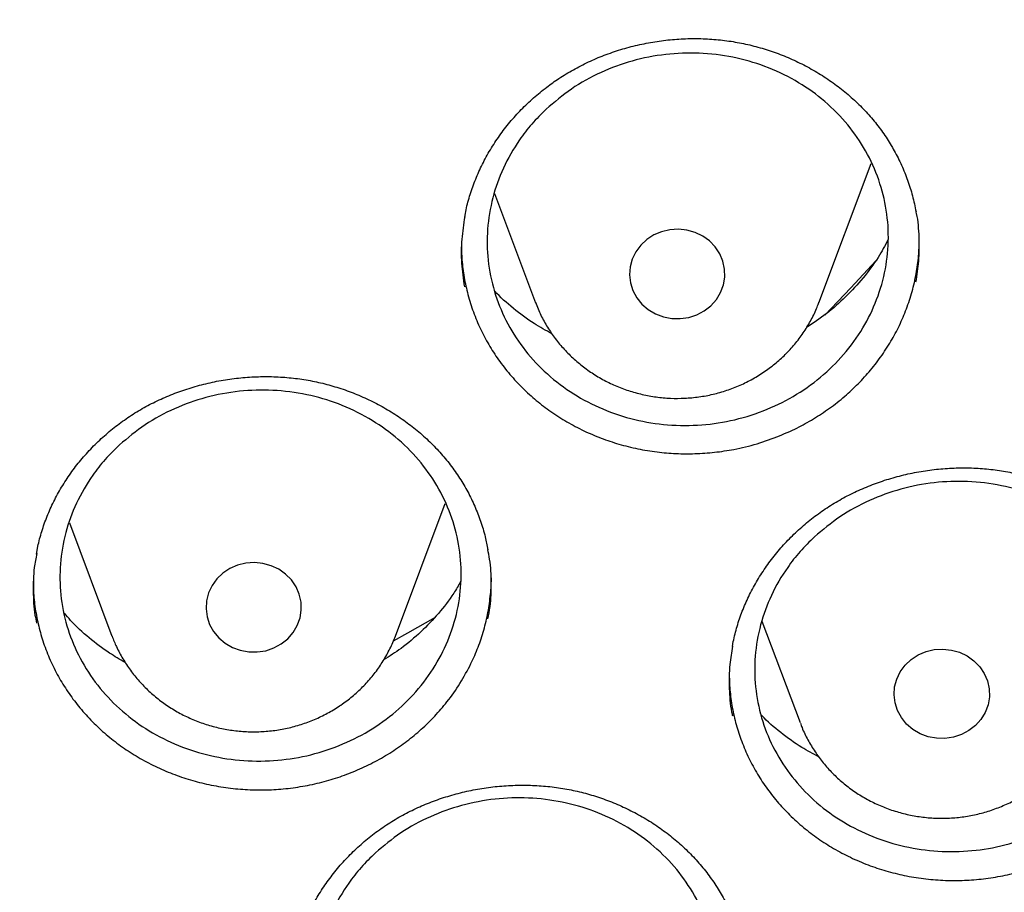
# Model space of a CAD drawing. Header units: millimetres. Extents: x 8 to 1577, y 12 to 2536.
# Tile 84 of 108: x 774.51 to 782.77, y 2119.55 to 2126.87. Entities that reach past the tile are written whole.
import ezdxf

# ---------------------------------------------------------------- set-up
doc = ezdxf.new("R2010")
doc.units = ezdxf.units.MM

msp = doc.modelspace()

# ---------------------------------------------------------------- linework, layer by layer
at = {"color": 7, "linetype": 'Continuous', "lineweight": 30}
for p, q in [((781.2138, 2124.4913), (781.653, 2125.6589)), ((778.4926, 2125.4083), (778.8376, 2124.4913)), ((777.6621, 2121.6953), (778.081, 2122.8087)), ((774.9284, 2122.6455), (775.2859, 2121.6953)), ((774.6519, 2122.3837), (774.6671, 2122.4627)), ((780.7361, 2121.8205), (781.056, 2120.9701)), ((780.4887, 2121.6074), (780.4959, 2121.6495))]:
    msp.add_line(p, q, dxfattribs=at)
at = {"color": 7, "linetype": 'Continuous', "lineweight": 30, "flags": 128}
for points in [[(779.7193, 2124.974), (779.6783, 2124.9188), (779.6485, 2124.8576), (779.6308, 2124.7924), (779.6258, 2124.7253), (779.6336, 2124.6584), (779.6541, 2124.5939), (779.6865, 2124.5339), (779.7298, 2124.4803), (779.7826, 2124.4348), (779.8432, 2124.3988), (779.9097, 2124.3736), (779.9799, 2124.36), (780.0516, 2124.3583), (780.1225, 2124.3687), (780.1902, 2124.3907), (780.2527, 2124.4238), (780.3078, 2124.4668), (780.3539, 2124.5183), (780.3895, 2124.5767), (780.4133, 2124.6402), (780.4247, 2124.7066), (780.4233, 2124.7739), (780.4091, 2124.8398), (780.3825, 2124.9023), (780.3445, 2124.9594), (780.2963, 2125.0092), (780.2393, 2125.05), (780.1755, 2125.0807), (780.1069, 2125.1002), (780.0357, 2125.1079), (779.9641, 2125.1036), (779.8945, 2125.0873), (779.8292, 2125.0596), (779.7701, 2125.0215), (779.7193, 2124.974)], [(781.2636, 2124.3874), (781.4824, 2124.6155), (781.6908, 2124.8422)], [(776.274, 2122.2617), (776.2154, 2122.223), (776.165, 2122.1751), (776.1246, 2122.1195), (776.0955, 2122.058), (776.0785, 2121.9927), (776.0742, 2121.9255), (776.0827, 2121.8587), (776.1039, 2121.7944), (776.1369, 2121.7347), (776.1808, 2121.6815), (776.2341, 2121.6365), (776.2951, 2121.6011), (776.3618, 2121.5765), (776.4322, 2121.5635), (776.5039, 2121.5625), (776.5746, 2121.5735), (776.6421, 2121.5962), (776.7042, 2121.6299), (776.759, 2121.6734), (776.8045, 2121.7253), (776.8394, 2121.7841), (776.8626, 2121.8478), (776.8733, 2121.9143), (776.8711, 2121.9815), (776.8562, 2122.0474), (776.829, 2122.1096), (776.7904, 2122.1663), (776.7417, 2122.2156), (776.6843, 2122.256), (776.6201, 2122.2861), (776.5513, 2122.3049), (776.48, 2122.312), (776.4085, 2122.307), (776.3391, 2122.29), (776.274, 2122.2617)], [(777.6472, 2121.6552), (777.7679, 2121.722), (777.9987, 2121.8536)], [(782.5269, 2120.9462), (782.4719, 2120.9031), (782.4095, 2120.8699), (782.3418, 2120.8476), (782.271, 2120.8371), (782.1993, 2120.8386), (782.129, 2120.8521), (782.0625, 2120.8772), (782.0018, 2120.913), (781.9488, 2120.9584), (781.9054, 2121.0119), (781.8728, 2121.0718), (781.8522, 2121.1363), (781.8442, 2121.2031), (781.849, 2121.2702), (781.8665, 2121.3355), (781.8962, 2121.3967), (781.937, 2121.452), (781.9877, 2121.4996), (782.0467, 2121.5379), (782.112, 2121.5658), (782.1815, 2121.5822), (782.2531, 2121.5867), (782.3243, 2121.5792), (782.393, 2121.5598), (782.4569, 2121.5293), (782.5139, 2121.4885), (782.5623, 2121.4389), (782.6005, 2121.3819), (782.6272, 2121.3195), (782.6416, 2121.2536), (782.6432, 2121.1863), (782.632, 2121.1198), (782.6083, 2121.0563), (782.5729, 2120.9978), (782.5269, 2120.9462)]]:
    msp.add_lwpolyline(points, dxfattribs=at)
at = {"color": 7, "linetype": 'Continuous', "lineweight": 30}
for points, knots in [([(734.9477, 2136.1889), (734.9453, 2136.1541), (734.9406, 2136.0834), (734.9339, 2135.9553), (734.9256, 2135.8063), (734.9154, 2135.6395), (734.9054, 2135.4549), (734.8938, 2135.2129), (734.8817, 2134.9057), (734.8717, 2134.5417), (734.8659, 2134.1591), (734.8649, 2133.7605), (734.8695, 2133.3329), (734.8829, 2132.8054), (734.9104, 2132.1848), (734.9576, 2131.4818), (735.021, 2130.778), (735.1003, 2130.0774), (735.2037, 2129.3188), (735.336, 2128.5035), (735.5027, 2127.6332), (735.66, 2126.9218), (735.7949, 2126.3665), (735.8977, 2125.9663), (736.0021, 2125.581), (736.104, 2125.2226), (736.1993, 2124.9012), (736.2864, 2124.6178), (736.3643, 2124.3721), (736.4321, 2124.1638), (736.489, 2123.9928), (736.5323, 2123.8648), (736.5657, 2123.7672), (736.5953, 2123.6814), (736.6298, 2123.5825), (736.6719, 2123.4631), (736.7256, 2123.3129), (736.7924, 2123.1293), (736.874, 2122.91), (736.9685, 2122.6619), (737.0767, 2122.3853), (737.1978, 2122.0844), (737.3283, 2121.7701), (737.5418, 2121.2714), (737.8436, 2120.6045), (738.2702, 2119.7307), (738.7395, 2118.8406), (739.2555, 2117.935), (739.7848, 2117.0709), (740.33, 2116.2394), (740.8919, 2115.4356), (741.4786, 2114.6472), (742.0481, 2113.9275), (742.6009, 2113.2659), (743.1392, 2112.6521), (743.714, 2112.0288), (744.2496, 2111.4772), (744.7361, 2110.9974), (745.1645, 2110.5895), (745.6097, 2110.1804), (746.0712, 2109.7715), (746.5046, 2109.4015), (746.8946, 2109.0791), (747.2265, 2108.8119), (747.5315, 2108.5722), (747.8088, 2108.3591), (748.0314, 2108.1914), (748.2044, 2108.0629), (748.3334, 2107.968), (748.4507, 2107.8826), (748.5558, 2107.8066), (748.646, 2107.7419), (748.7182, 2107.6905), (748.7775, 2107.6484), (748.8446, 2107.6009), (748.9373, 2107.5358), (749.0656, 2107.4464), (749.2261, 2107.3357), (749.4193, 2107.2042), (749.7734, 2106.9669), (750.2872, 2106.6335), (750.9607, 2106.2173), (751.6591, 2105.8073), (752.3822, 2105.4048), (753.1301, 2105.0112), (753.9027, 2104.6278), (754.6936, 2104.2591), (755.5717, 2103.8755), (756.5286, 2103.489), (757.5616, 2103.1085), (758.5871, 2102.7656), (759.6033, 2102.4588), (760.6091, 2102.1863), (761.6079, 2101.9455), (762.6608, 2101.7222), (763.7746, 2101.5204), (764.9509, 2101.3459), (766.1328, 2101.209), (767.319, 2101.1099), (768.5081, 2101.049), (769.6988, 2101.0265), (770.8897, 2101.0426), (772.0793, 2101.0971), (773.2662, 2101.1898), (774.4496, 2101.3204), (775.63, 2101.4891), (776.7516, 2101.6863), (777.8156, 2101.9065), (778.8218, 2102.144), (779.8248, 2102.4108), (780.8237, 2102.707), (781.822, 2103.0344), (782.8254, 2103.3963), (783.8321, 2103.7938), (784.8424, 2104.2289), (785.8544, 2104.7022), (786.8726, 2105.2181), (787.6999, 2105.6715), (788.3287, 2106.0357), (788.7486, 2106.287), (789.134, 2106.5246), (789.4843, 2106.7466), (789.8001, 2106.9517), (790.0822, 2107.139), (790.3114, 2107.2943), (790.4937, 2107.4196), (790.6338, 2107.517), (790.7545, 2107.6017), (790.8582, 2107.6751), (790.96, 2107.7476), (791.0766, 2107.8314), (791.2151, 2107.9318), (791.3745, 2108.0487), (791.5522, 2108.1806), (791.7464, 2108.3268), (791.9515, 2108.4837), (792.1628, 2108.6478), (792.4678, 2108.8885), (792.8717, 2109.2159), (793.3775, 2109.642), (793.9047, 2110.1043), (794.4512, 2110.6045), (794.9569, 2111.089), (795.4174, 2111.5485), (795.821, 2111.9653), (796.2086, 2112.3799), (796.5725, 2112.7823), (796.9449, 2113.2075), (797.3206, 2113.6516), (797.6945, 2114.1105), (798.0223, 2114.5272), (798.3082, 2114.9022), (798.5561, 2115.2362), (798.7822, 2115.5486), (799.0006, 2115.8576), (799.2252, 2116.1835), (799.4728, 2116.5523), (799.7433, 2116.968), (800.0356, 2117.4335), (800.3424, 2117.9416), (800.6364, 2118.4503), (800.9155, 2118.9539), (801.1768, 2119.4447), (801.4325, 2119.9463), (801.6876, 2120.4697), (801.932, 2120.9953), (802.1626, 2121.5167), (802.3663, 2121.9999), (802.5452, 2122.444), (802.7013, 2122.8482), (802.8157, 2123.1565), (802.8941, 2123.3733), (802.9403, 2123.5031), (802.9766, 2123.6066), (803.0044, 2123.6864), (803.0326, 2123.7681), (803.069, 2123.8745), (803.1199, 2124.0252), (803.1848, 2124.2214), (803.2604, 2124.4554), (803.3429, 2124.7186), (803.4279, 2124.9985), (803.5147, 2125.2946), (803.6117, 2125.6379), (803.7178, 2126.0321), (803.8318, 2126.481), (803.945, 2126.9567), (804.0562, 2127.4596), (804.164, 2127.9896), (804.2669, 2128.5452), (804.3764, 2129.2048), (804.4826, 2129.95), (804.5762, 2130.7634), (804.6459, 2131.546), (804.6939, 2132.2972), (804.7227, 2133.0165), (804.7326, 2133.6019), (804.7326, 2134.0608), (804.7288, 2134.4012), (804.7215, 2134.7281), (804.7116, 2135.0365), (804.7002, 2135.3195), (804.6881, 2135.5744), (804.6757, 2135.8018), (804.6635, 2136.0035), (804.6545, 2136.1302), (804.6503, 2136.1889)], [0, 0, 0, 0, 0.000951, 0.00193, 0.003328, 0.0049, 0.006614, 0.008465, 0.01165, 0.015173, 0.018603, 0.022302, 0.026271, 0.030509, 0.036989, 0.043561, 0.050115, 0.056651, 0.063169, 0.071401, 0.079604, 0.087778, 0.091621, 0.095458, 0.099235, 0.102688, 0.105783, 0.108519, 0.110898, 0.112918, 0.11458, 0.115884, 0.116657, 0.117432, 0.118391, 0.119554, 0.120933, 0.122798, 0.124952, 0.127395, 0.130128, 0.13315, 0.136343, 0.139513, 0.1481, 0.156497, 0.166243, 0.175718, 0.185047, 0.193958, 0.202873, 0.211793, 0.220718, 0.227824, 0.235201, 0.242853, 0.250781, 0.255987, 0.261306, 0.266737, 0.272281, 0.277905, 0.282062, 0.285874, 0.289343, 0.292468, 0.295248, 0.296812, 0.298241, 0.299536, 0.300697, 0.301712, 0.302507, 0.303069, 0.303658, 0.304707, 0.3061, 0.307838, 0.30992, 0.312347, 0.319228, 0.326269, 0.333457, 0.340794, 0.348277, 0.355908, 0.363677, 0.371402, 0.381272, 0.390959, 0.400463, 0.409783, 0.418921, 0.427883, 0.436799, 0.4472, 0.4576, 0.468001, 0.478401, 0.488802, 0.499203, 0.509604, 0.520005, 0.530406, 0.540808, 0.55122, 0.561686, 0.570704, 0.579764, 0.588867, 0.598013, 0.607204, 0.616566, 0.626167, 0.635808, 0.645677, 0.655777, 0.666106, 0.670763, 0.675124, 0.679149, 0.682837, 0.68619, 0.689206, 0.691885, 0.69359, 0.695124, 0.696449, 0.697537, 0.698523, 0.699796, 0.701381, 0.703106, 0.705092, 0.707309, 0.709623, 0.712016, 0.714488, 0.720052, 0.725978, 0.732267, 0.73892, 0.745936, 0.751158, 0.756489, 0.761619, 0.766517, 0.771183, 0.776942, 0.782303, 0.787264, 0.791358, 0.795133, 0.798591, 0.801865, 0.805448, 0.809387, 0.813991, 0.819, 0.824416, 0.830237, 0.835096, 0.840205, 0.845497, 0.850563, 0.856213, 0.861446, 0.866264, 0.870667, 0.874654, 0.878225, 0.87975, 0.881022, 0.882033, 0.882781, 0.88336, 0.884423, 0.885889, 0.887759, 0.890142, 0.892694, 0.895394, 0.898243, 0.90124, 0.905279, 0.90956, 0.914083, 0.918848, 0.923854, 0.929103, 0.934544, 0.942438, 0.950028, 0.957314, 0.964297, 0.970976, 0.977351, 0.980594, 0.983753, 0.986827, 0.989704, 0.992312, 0.994612, 0.996657, 0.998451, 1, 1, 1, 1]), ([(737.7693, 2128.4098), (737.7843, 2128.326), (737.8327, 2128.0557), (737.9263, 2127.601), (738.0496, 2127.0457), (738.1846, 2126.4927), (738.3303, 2125.9422), (738.4869, 2125.3943), (738.6543, 2124.8493), (738.8325, 2124.3073), (739.0214, 2123.7684), (739.2209, 2123.233), (739.4311, 2122.7011), (739.6517, 2122.173), (739.8827, 2121.6488), (740.1241, 2121.1288), (740.3758, 2120.613), (740.6376, 2120.1017), (740.9095, 2119.5951), (741.1915, 2119.0934), (741.4833, 2118.5966), (741.7848, 2118.105), (742.0961, 2117.6187), (742.417, 2117.138), (742.7473, 2116.6629), (743.087, 2116.1937), (743.4359, 2115.7305), (743.794, 2115.2735), (744.161, 2114.8228), (744.5369, 2114.3786), (744.9216, 2113.941), (745.3148, 2113.5102), (745.7165, 2113.0863), (746.1266, 2112.6696), (746.5448, 2112.26), (746.9711, 2111.8578), (747.4052, 2111.4632), (747.8472, 2111.0761), (748.2967, 2110.6969), (748.7536, 2110.3255), (749.2178, 2109.9622), (749.6892, 2109.6071), (750.1675, 2109.2603), (750.6526, 2108.9218), (751.1443, 2108.5919), (751.6425, 2108.2706), (752.1469, 2107.9581), (752.6575, 2107.6545), (753.1739, 2107.3598), (753.6962, 2107.0741), (754.224, 2106.7976), (754.7572, 2106.5304), (755.2956, 2106.2726), (755.839, 2106.0241), (756.3872, 2105.7853), (756.9401, 2105.556), (757.4974, 2105.3364), (758.059, 2105.1265), (758.6247, 2104.9266), (759.1942, 2104.7365), (759.7673, 2104.5564), (760.344, 2104.3863), (760.9239, 2104.2263), (761.5069, 2104.0765), (762.0928, 2103.9369), (762.6813, 2103.8075), (763.2723, 2103.6884), (763.8655, 2103.5796), (764.4608, 2103.4813), (765.0579, 2103.3933), (765.6567, 2103.3158), (766.2569, 2103.2487), (766.8584, 2103.1921), (767.4608, 2103.146), (768.0641, 2103.1105), (768.668, 2103.0855), (769.2722, 2103.071), (769.8767, 2103.0671), (770.4811, 2103.0737), (771.0853, 2103.0909), (771.689, 2103.1186), (772.2921, 2103.1569), (772.8943, 2103.2057), (773.4954, 2103.2649), (774.0953, 2103.3347), (774.6937, 2103.4149), (775.2904, 2103.5056), (775.8852, 2103.6066), (776.4779, 2103.718), (777.0682, 2103.8397), (777.6561, 2103.9718), (778.2413, 2104.114), (778.8235, 2104.2665), (779.4026, 2104.4291), (779.9784, 2104.6017), (780.5506, 2104.7844), (781.1192, 2104.977), (781.6838, 2105.1796), (782.2443, 2105.3919), (782.8005, 2105.614), (783.3523, 2105.8458), (783.8993, 2106.0871), (784.4414, 2106.338), (784.9785, 2106.5983), (785.5104, 2106.8679), (786.0368, 2107.1468), (786.5575, 2107.4347), (787.0725, 2107.7318), (787.5815, 2108.0377), (788.0844, 2108.3525), (788.5809, 2108.676), (789.071, 2109.0082), (789.5544, 2109.3488), (790.0309, 2109.6978), (790.5004, 2110.0551), (790.9628, 2110.4205), (791.4179, 2110.7939), (791.8655, 2111.1751), (792.3054, 2111.5642), (792.7376, 2111.9608), (793.1618, 2112.3649), (793.578, 2112.7763), (793.9859, 2113.195), (794.3854, 2113.6206), (794.7765, 2114.0532), (795.1589, 2114.4925), (795.5326, 2114.9385), (795.8973, 2115.3908), (796.253, 2115.8495), (796.5996, 2116.3143), (796.9369, 2116.785), (797.2648, 2117.2616), (797.5832, 2117.7438), (797.892, 2118.2314), (798.1911, 2118.7244), (798.4803, 2119.2225), (798.7597, 2119.7256), (799.029, 2120.2334), (799.2882, 2120.7459), (799.5372, 2121.2628), (799.776, 2121.7839), (800.0043, 2122.3092), (800.2223, 2122.8383), (800.4297, 2123.3711), (800.6265, 2123.9075), (800.8126, 2124.4472), (800.9881, 2124.99), (801.1527, 2125.5358), (801.3065, 2126.0844), (801.4494, 2126.6356), (801.5815, 2127.1892), (801.7019, 2127.745), (801.792, 2128.194), (801.838, 2128.4583), (801.8515, 2128.536)], [0, 0, 0, 0, 0.002978, 0.009604, 0.01623, 0.022856, 0.029483, 0.036109, 0.042735, 0.049362, 0.055988, 0.062615, 0.069242, 0.075868, 0.082495, 0.089122, 0.095749, 0.102376, 0.109003, 0.11563, 0.122257, 0.128884, 0.135512, 0.142139, 0.148766, 0.155394, 0.162021, 0.168649, 0.175277, 0.181905, 0.188533, 0.195161, 0.201789, 0.208417, 0.215045, 0.221673, 0.228302, 0.23493, 0.241558, 0.248187, 0.254816, 0.261444, 0.268073, 0.274702, 0.281331, 0.287959, 0.294588, 0.301217, 0.307846, 0.314476, 0.321105, 0.327734, 0.334363, 0.340993, 0.347622, 0.354251, 0.360881, 0.36751, 0.37414, 0.380769, 0.387399, 0.394028, 0.400658, 0.407287, 0.413917, 0.420547, 0.427177, 0.433806, 0.440436, 0.447066, 0.453696, 0.460325, 0.466955, 0.473585, 0.480215, 0.486845, 0.493474, 0.500104, 0.506734, 0.513364, 0.519994, 0.526624, 0.533254, 0.539883, 0.546513, 0.553143, 0.559773, 0.566403, 0.573032, 0.579662, 0.586292, 0.592922, 0.599551, 0.606181, 0.612811, 0.61944, 0.62607, 0.6327, 0.639329, 0.645959, 0.652588, 0.659218, 0.665847, 0.672477, 0.679106, 0.685735, 0.692365, 0.698994, 0.705623, 0.712252, 0.718881, 0.72551, 0.732139, 0.738768, 0.745397, 0.752026, 0.758654, 0.765283, 0.771912, 0.77854, 0.785169, 0.791797, 0.798426, 0.805054, 0.811682, 0.81831, 0.824938, 0.831566, 0.838194, 0.844822, 0.85145, 0.858077, 0.864705, 0.871332, 0.87796, 0.884587, 0.891215, 0.897842, 0.904469, 0.911096, 0.917723, 0.92435, 0.930977, 0.937604, 0.94423, 0.950857, 0.957484, 0.96411, 0.970737, 0.977363, 0.983989, 0.990616, 0.997242, 1, 1, 1, 1]), ([(779.0339, 2126.3722), (779.0538, 2126.3849), (779.1132, 2126.4231), (779.2168, 2126.4806), (779.3466, 2126.5413), (779.4818, 2126.5932), (779.6216, 2126.636), (779.7651, 2126.6692), (779.9111, 2126.6924), (780.0582, 2126.7054), (780.2053, 2126.7081), (780.3511, 2126.7005), (780.4943, 2126.6826), (780.6346, 2126.6545), (780.7721, 2126.6165), (780.9072, 2126.5686), (781.0392, 2126.5109), (781.167, 2126.4437), (781.2893, 2126.3676), (781.4047, 2126.2834), (781.5121, 2126.1917), (781.6105, 2126.0936), (781.6993, 2125.9898), (781.7782, 2125.8805), (781.848, 2125.7654), (781.9087, 2125.6445), (781.9595, 2125.5184), (782.0008, 2125.3883), (782.0192, 2125.2993), (782.0285, 2125.2548)], [0, 0, 0, 0, 0.01863, 0.055634, 0.092858, 0.130388, 0.168174, 0.206142, 0.244199, 0.282223, 0.320099, 0.357738, 0.395065, 0.431986, 0.468971, 0.506487, 0.544432, 0.582679, 0.621081, 0.65946, 0.697633, 0.735472, 0.772877, 0.8099, 0.847173, 0.884951, 0.923094, 0.961509, 1, 1, 1, 1]), ([(778.9257, 2126.1138), (778.9948, 2126.1728), (779.1351, 2126.2926), (779.3811, 2126.4275), (779.6478, 2126.5259), (779.9259, 2126.5804), (780.2117, 2126.5911), (780.4923, 2126.5575), (780.7646, 2126.4798), (781.0161, 2126.3616), (781.2443, 2126.2043), (781.4384, 2126.0149), (781.5965, 2125.7955), (781.7113, 2125.5563), (781.7816, 2125.2997), (781.804, 2125.0376), (781.7785, 2124.7727), (781.7061, 2124.5174), (781.5877, 2124.2742), (781.4288, 2124.0544), (781.2309, 2123.8602), (781.0033, 2123.7007), (780.7483, 2123.5774), (780.4776, 2123.4961), (780.1942, 2123.4576), (779.911, 2123.4636), (779.631, 2123.5142), (779.3671, 2123.607), (779.1221, 2123.741), (778.9074, 2123.9101), (778.7251, 2124.1125), (778.5837, 2124.3389), (778.4846, 2124.5869), (778.4326, 2124.8449), (778.428, 2125.1105), (778.4712, 2125.3711), (778.5615, 2125.6242), (778.6791, 2125.8292), (778.804, 2125.9924), (778.885, 2126.0732), (778.9257, 2126.1138)], [0, 0, 0, 0, 0.026453, 0.053673, 0.080125, 0.107345, 0.133803, 0.161027, 0.187493, 0.214727, 0.241199, 0.26844, 0.294915, 0.322158, 0.348629, 0.375869, 0.402334, 0.429566, 0.456023, 0.483247, 0.509698, 0.536916, 0.563367, 0.590585, 0.61704, 0.644263, 0.670726, 0.697957, 0.724428, 0.751666, 0.778141, 0.805384, 0.831857, 0.859099, 0.885566, 0.912801, 0.93926, 0.966486, 0.98315, 1, 1, 1, 1]), ([(778.2439, 2125.209), (778.2475, 2125.2298), (778.2584, 2125.2943), (778.2886, 2125.4009), (778.3338, 2125.5285), (778.3905, 2125.6537), (778.4574, 2125.7757), (778.5344, 2125.8933), (778.6209, 2126.0056), (778.7161, 2126.1115), (778.8195, 2126.21), (778.9252, 2126.2975), (778.9993, 2126.3484), (779.0339, 2126.3722)], [0, 0, 0, 0, 0.0452899, 0.1401441, 0.2359258, 0.3325128, 0.429709, 0.5272772, 0.6249452, 0.7223736, 0.8193305, 0.9156358, 1, 1, 1, 1]), ([(778.2437, 2125.2137), (778.234, 2125.1507), (778.2141, 2125.0213), (778.2127, 2124.8236), (778.2313, 2124.6914), (778.2406, 2124.6254)], [0, 0, 0, 0, 0.3222524, 0.661632, 1, 1, 1, 1]), ([(782.0274, 2124.6654), (782.0369, 2124.7238), (782.0571, 2124.8486), (782.0562, 2125.0413), (782.047, 2125.1818), (782.03, 2125.2531), (782.0285, 2125.2596)], [0, 0, 0, 0, 0.295877, 0.631836, 0.966736, 1, 1, 1, 1]), ([(780.8843, 2123.3753), (780.933, 2123.3964), (781.0305, 2123.4386), (781.1704, 2123.5166), (781.3046, 2123.6052), (781.4302, 2123.7041), (781.5451, 2123.8113), (781.6499, 2123.9268), (781.7449, 2124.0512), (781.8283, 2124.1824), (781.8988, 2124.318), (781.9569, 2124.4584), (782.0026, 2124.6041), (782.0346, 2124.7526), (782.0532, 2124.8955), (782.0547, 2124.9881), (782.0554, 2125.0315)], [0, 0, 0, 0, 0.071392, 0.142786, 0.216264, 0.28974, 0.360906, 0.432074, 0.505324, 0.578573, 0.649588, 0.720602, 0.79369, 0.866776, 0.937653, 1, 1, 1, 1]), ([(781.7946, 2125.0206), (781.7675, 2124.9705), (781.7067, 2124.8585), (781.5867, 2124.6977), (781.441, 2124.5388), (781.2825, 2124.3991), (781.1662, 2124.3215), (781.1108, 2124.2846)], [0, 0, 0, 0, 0.171416, 0.383743, 0.595395, 0.807122, 1, 1, 1, 1]), ([(778.216, 2124.9834), (778.2167, 2124.9392), (778.2182, 2124.8457), (778.2372, 2124.7039), (778.2688, 2124.5576), (778.3143, 2124.413), (778.3729, 2124.2727), (778.4437, 2124.1388), (778.5263, 2124.0109), (778.6213, 2123.8888), (778.7272, 2123.775), (778.8421, 2123.6711), (778.9659, 2123.5765), (779.0993, 2123.4912), (779.2402, 2123.4169), (779.3862, 2123.3547), (779.5373, 2123.3039), (779.6943, 2123.2648), (779.8544, 2123.2384), (780.015, 2123.2249), (780.1763, 2123.2237), (780.3389, 2123.2352), (780.5131, 2123.2618), (780.6968, 2123.3055), (780.8216, 2123.3519), (780.8843, 2123.3753)], [0, 0, 0, 0, 0.037704, 0.079856, 0.122008, 0.165371, 0.208731, 0.250996, 0.29326, 0.336755, 0.38025, 0.42245, 0.46465, 0.508073, 0.551496, 0.593716, 0.635937, 0.679385, 0.722833, 0.765015, 0.807197, 0.850603, 0.894009, 0.946716, 1, 1, 1, 1]), ([(778.9746, 2124.231), (778.9243, 2124.2585), (778.8101, 2124.321), (778.6508, 2124.4428), (778.5399, 2124.5375), (778.4928, 2124.5926), (778.4916, 2124.5941)], [0, 0, 0, 0, 0.279529, 0.634936, 0.99017, 1, 1, 1, 1]), ([(778.8371, 2124.4967), (778.844, 2124.4775), (778.8638, 2124.4222), (778.9079, 2124.3351), (778.9681, 2124.2364), (779.0382, 2124.1437), (779.117, 2124.0577), (779.2039, 2123.9792), (779.2981, 2123.9089), (779.3989, 2123.8474), (779.5054, 2123.7952), (779.6166, 2123.7529), (779.7316, 2123.7209), (779.8494, 2123.6994), (779.9688, 2123.6888), (780.0889, 2123.6891), (780.2085, 2123.7003), (780.3266, 2123.7224), (780.442, 2123.7553), (780.5537, 2123.7985), (780.6607, 2123.8518), (780.7619, 2123.9147), (780.8564, 2123.9866), (780.9434, 2124.0667), (781.022, 2124.1545), (781.0918, 2124.2489), (781.1511, 2124.3494), (781.1921, 2124.4321), (781.2093, 2124.4822), (781.214, 2124.4957)], [0, 0, 0, 0, 0.020226, 0.05829, 0.096405, 0.134583, 0.172835, 0.211169, 0.249589, 0.288094, 0.326682, 0.365348, 0.404085, 0.442884, 0.481737, 0.520631, 0.559555, 0.598495, 0.637436, 0.676365, 0.715268, 0.754132, 0.792941, 0.831684, 0.870349, 0.908927, 0.947415, 0.985809, 1, 1, 1, 1]), ([(774.6671, 2122.4627), (774.6723, 2122.484), (774.6881, 2122.5482), (774.7224, 2122.6541), (774.7739, 2122.7789), (774.836, 2122.9007), (774.9083, 2123.0188), (774.9905, 2123.1321), (775.0818, 2123.2398), (775.1816, 2123.3408), (775.289, 2123.4342), (775.403, 2123.5193), (775.5229, 2123.5955), (775.648, 2123.6624), (775.7784, 2123.7204), (775.9143, 2123.7697), (776.0551, 2123.81), (776.1998, 2123.8408), (776.3469, 2123.8617), (776.495, 2123.8724), (776.6426, 2123.8728), (776.7883, 2123.8629), (776.931, 2123.8429), (777.0705, 2123.8128), (777.2073, 2123.7729), (777.3414, 2123.7232), (777.4722, 2123.6638), (777.5985, 2123.5951), (777.719, 2123.5175), (777.8329, 2123.4318), (777.9389, 2123.3387), (778.0363, 2123.2388), (778.1243, 2123.133), (778.2024, 2123.0219), (778.2708, 2122.9058), (778.3296, 2122.7847), (778.3783, 2122.6588), (778.4157, 2122.5365), (778.4314, 2122.4553), (778.4386, 2122.4182)], [0, 0, 0, 0, 0.013512, 0.040752, 0.068142, 0.095734, 0.123489, 0.15135, 0.17925, 0.207092, 0.234802, 0.262317, 0.289581, 0.31655, 0.343503, 0.37082, 0.398429, 0.426239, 0.454143, 0.482005, 0.509697, 0.53712, 0.564201, 0.590977, 0.617915, 0.645196, 0.67273, 0.700453, 0.72829, 0.756162, 0.78397, 0.811653, 0.839171, 0.866499, 0.893695, 0.921143, 0.948804, 0.976642, 1, 1, 1, 1]), ([(775.3487, 2123.2994), (775.4181, 2123.3577), (775.559, 2123.4758), (775.8057, 2123.6081), (776.073, 2123.7038), (776.3514, 2123.7556), (776.6373, 2123.7639), (776.9177, 2123.728), (777.1896, 2123.6483), (777.4405, 2123.5286), (777.6679, 2123.3699), (777.8611, 2123.1797), (778.0181, 2122.9599), (778.1318, 2122.7207), (778.2008, 2122.4645), (778.222, 2122.2033), (778.1952, 2121.9396), (778.1215, 2121.6859), (778.0019, 2121.4446), (777.8418, 2121.2269), (777.6428, 2121.0352), (777.4144, 2120.8782), (777.1586, 2120.7575), (776.8876, 2120.6788), (776.6039, 2120.6429), (776.3207, 2120.6513), (776.041, 2120.7041), (775.7776, 2120.7987), (775.5333, 2120.9342), (775.3193, 2121.1044), (775.138, 2121.3075), (774.9977, 2121.5341), (774.8999, 2121.7819), (774.8491, 2122.0394), (774.8458, 2122.304), (774.8903, 2122.5632), (774.9818, 2122.8147), (775.1004, 2123.0179), (775.2263, 2123.1795), (775.3077, 2123.2593), (775.3487, 2123.2994)], [0, 0, 0, 0, 0.0264504, 0.0536679, 0.0801184, 0.1073358, 0.1337875, 0.161006, 0.1874637, 0.2146883, 0.2411542, 0.2683873, 0.2948599, 0.3221002, 0.3485752, 0.3758181, 0.40229, 0.42953, 0.4559947, 0.4832274, 0.509684, 0.5369082, 0.5633594, 0.5905777, 0.6170284, 0.6442459, 0.6707014, 0.6979236, 0.724387, 0.7516173, 0.7780883, 0.8053266, 0.8318015, 0.8590441, 0.8855175, 0.912759, 0.9392263, 0.9664615, 0.9831376, 1, 1, 1, 1]), ([(780.4959, 2121.6495), (780.5006, 2121.6709), (780.5149, 2121.7354), (780.5469, 2121.8419), (780.5956, 2121.9677), (780.6549, 2122.0909), (780.7246, 2122.2106), (780.8042, 2122.3258), (780.8931, 2122.4356), (780.9905, 2122.539), (781.0957, 2122.635), (781.2078, 2122.723), (781.3259, 2122.8021), (781.4494, 2122.8722), (781.5784, 2122.9335), (781.713, 2122.9862), (781.8528, 2123.0302), (781.9967, 2123.0647), (782.1433, 2123.0895), (782.291, 2123.1041), (782.4385, 2123.1084), (782.5843, 2123.1024), (782.7273, 2123.0862), (782.8673, 2123.0598), (783.0049, 2123.0236), (783.14, 2122.9776), (783.272, 2122.9217), (783.3996, 2122.8565), (783.5218, 2122.7824), (783.6374, 2122.6999), (783.7454, 2122.6097), (783.8449, 2122.5126), (783.9352, 2122.4094), (784.0156, 2122.3006), (784.0865, 2122.1865), (784.1478, 2122.0672), (784.1997, 2121.943), (784.2402, 2121.8144), (784.264, 2121.7231), (784.271, 2121.6744), (784.2716, 2121.6702)], [0, 0, 0, 0, 0.013411, 0.040441, 0.067618, 0.094995, 0.122533, 0.150177, 0.17786, 0.205485, 0.232981, 0.260284, 0.287338, 0.314102, 0.340849, 0.367959, 0.395362, 0.422967, 0.450667, 0.478329, 0.505823, 0.533053, 0.559945, 0.586534, 0.613286, 0.64038, 0.667725, 0.695259, 0.722906, 0.750589, 0.77821, 0.80571, 0.833047, 0.860198, 0.887216, 0.914484, 0.941962, 0.969613, 0.997385, 1, 1, 1, 1]), ([(781.176, 2122.5277), (781.2455, 2122.5862), (781.3864, 2122.7049), (781.633, 2122.8384), (781.9, 2122.9354), (782.1781, 2122.9889), (782.4636, 2122.9988), (782.7436, 2122.9647), (783.015, 2122.8868), (783.2655, 2122.7688), (783.4922, 2122.6118), (783.6849, 2122.423), (783.8414, 2122.2046), (783.9544, 2121.9665), (784.0229, 2121.7112), (784.0435, 2121.4506), (784.0162, 2121.1874), (783.9422, 2120.9337), (783.8223, 2120.6923), (783.662, 2120.4742), (783.4631, 2120.2817), (783.2346, 2120.1237), (782.9791, 2120.0019), (782.7083, 2119.9217), (782.4249, 2119.8842), (782.1422, 2119.8909), (781.8629, 2119.9418), (781.6, 2120.0347), (781.3562, 2120.1685), (781.1428, 2120.3371), (780.9621, 2120.5388), (780.8224, 2120.7642), (780.7251, 2121.0109), (780.6749, 2121.2676), (780.6721, 2121.5316), (780.717, 2121.7905), (780.8089, 2122.042), (780.9277, 2122.2454), (781.0537, 2122.4073), (781.1351, 2122.4874), (781.176, 2122.5277)], [0, 0, 0, 0, 0.026449, 0.053665, 0.080113, 0.107329, 0.133783, 0.161004, 0.187469, 0.2147, 0.241174, 0.268415, 0.294894, 0.32214, 0.348616, 0.37586, 0.402327, 0.429563, 0.45602, 0.483245, 0.509694, 0.53691, 0.563357, 0.590571, 0.617023, 0.644241, 0.670703, 0.697931, 0.724402, 0.751641, 0.778118, 0.805363, 0.831841, 0.859086, 0.885557, 0.912796, 0.939256, 0.966484, 0.983149, 1, 1, 1, 1]), ([(774.6543, 2122.388), (774.6469, 2122.3491), (774.627, 2122.2444), (774.6229, 2122.0715), (774.6301, 2121.9145), (774.6491, 2121.8263), (774.6541, 2121.8032)], [0, 0, 0, 0, 0.200811, 0.540843, 0.879788, 1, 1, 1, 1]), ([(778.4378, 2121.8395), (778.4444, 2121.8741), (778.4637, 2121.974), (778.4688, 2122.1423), (778.4619, 2122.3031), (778.4426, 2122.3956), (778.437, 2122.4228)], [0, 0, 0, 0, 0.1791147, 0.5180224, 0.8580342, 1, 1, 1, 1]), ([(774.6263, 2122.1654), (774.6265, 2122.1292), (774.6268, 2122.0424), (774.6434, 2121.9072), (774.6733, 2121.761), (774.7166, 2121.6176), (774.7734, 2121.4768), (774.8431, 2121.3412), (774.9241, 2121.213), (775.0162, 2121.0915), (775.12, 2120.9766), (775.2343, 2120.8704), (775.357, 2120.7746), (775.4878, 2120.6884), (775.6275, 2120.6119), (775.7739, 2120.5468), (775.9245, 2120.494), (776.0796, 2120.4529), (776.2396, 2120.4238), (776.4017, 2120.4075), (776.5631, 2120.4041), (776.7243, 2120.4129), (776.8858, 2120.4345), (777.0449, 2120.4687), (777.1988, 2120.5149), (777.3483, 2120.5725), (777.4934, 2120.6423), (777.6316, 2120.7231), (777.7607, 2120.8136), (777.8814, 2120.9135), (777.9937, 2121.0234), (778.1036, 2121.1514), (778.2081, 2121.2976), (778.2668, 2121.4091), (778.2963, 2121.4651)], [0, 0, 0, 0, 0.022529, 0.053935, 0.084556, 0.115177, 0.14669, 0.178204, 0.208762, 0.23932, 0.270759, 0.302197, 0.332801, 0.363406, 0.39489, 0.426373, 0.45704, 0.487707, 0.519268, 0.550828, 0.581428, 0.612028, 0.643516, 0.675004, 0.705601, 0.7362, 0.767687, 0.799175, 0.829745, 0.860315, 0.891771, 0.923228, 0.961406, 1, 1, 1, 1]), ([(778.209, 2122.1523), (778.1903, 2122.1196), (778.1369, 2122.0261), (778.0255, 2121.8843), (777.8781, 2121.7292), (777.7241, 2121.5983), (777.6138, 2121.5276), (777.5648, 2121.4963)], [0, 0, 0, 0, 0.124495, 0.35542, 0.585613, 0.815935, 1, 1, 1, 1]), ([(778.2963, 2121.4651), (778.3172, 2121.5109), (778.3588, 2121.6024), (778.4057, 2121.7464), (778.441, 2121.8945), (778.4607, 2122.0446), (778.4687, 2122.1457), (778.4665, 2122.1957), (778.4665, 2122.1964)], [0, 0, 0, 0, 0.1972253, 0.3944578, 0.5974436, 0.8004254, 0.9970836, 1, 1, 1, 1]), ([(775.3976, 2121.4746), (775.3526, 2121.5001), (775.2453, 2121.5609), (775.0919, 2121.6798), (774.9658, 2121.7931), (774.9041, 2121.8684), (774.8871, 2121.8892)], [0, 0, 0, 0, 0.230793, 0.550695, 0.876449, 1, 1, 1, 1]), ([(775.2866, 2121.6957), (775.2982, 2121.666), (775.3238, 2121.6006), (775.3757, 2121.5047), (775.4394, 2121.4079), (775.5125, 2121.3175), (775.5941, 2121.234), (775.6836, 2121.1582), (775.7802, 2121.0908), (775.883, 2121.0324), (775.9912, 2120.9836), (776.1039, 2120.9447), (776.2199, 2120.9163), (776.3384, 2120.8985), (776.4582, 2120.8916), (776.5782, 2120.8956), (776.6974, 2120.9106), (776.8147, 2120.9364), (776.929, 2120.9729), (777.0392, 2121.0196), (777.1443, 2121.0762), (777.2433, 2121.1423), (777.3354, 2121.217), (777.4196, 2121.2999), (777.4952, 2121.39), (777.5618, 2121.4865), (777.6172, 2121.589), (777.6506, 2121.6594), (777.6624, 2121.6962), (777.6624, 2121.6962)], [0, 0, 0, 0, 0.031633, 0.069818, 0.108058, 0.146365, 0.18475, 0.223219, 0.261774, 0.300414, 0.339135, 0.377933, 0.416799, 0.455725, 0.494699, 0.533712, 0.572751, 0.611799, 0.650845, 0.689874, 0.728872, 0.767826, 0.80672, 0.845544, 0.884287, 0.922941, 0.961502, 0.999971, 1, 1, 1, 1]), ([(780.4902, 2121.6119), (780.4814, 2121.5604), (780.4613, 2121.4429), (780.4605, 2121.2578), (780.4691, 2121.1136), (780.4866, 2121.0384), (780.4891, 2121.0277)], [0, 0, 0, 0, 0.265381, 0.605223, 0.943977, 1, 1, 1, 1]), ([(780.4618, 2121.3889), (780.4628, 2121.3414), (780.465, 2121.2435), (780.4854, 2121.0977), (780.5184, 2120.9527), (780.5646, 2120.8107), (780.6243, 2120.6717), (780.6967, 2120.5382), (780.7802, 2120.4123), (780.8747, 2120.2934), (780.9808, 2120.1814), (781.0971, 2120.0783), (781.2216, 2119.9857), (781.3541, 2119.903), (781.4952, 2119.8301), (781.6428, 2119.7688), (781.7945, 2119.7199), (781.9503, 2119.6827), (782.1108, 2119.6577), (782.2731, 2119.6454), (782.4345, 2119.646), (782.5954, 2119.6589), (782.7564, 2119.6845), (782.9146, 2119.7227), (783.0675, 2119.7726), (783.2156, 2119.8339), (783.3591, 2119.9071), (783.4956, 2119.9913), (783.6227, 2120.0848), (783.7411, 2120.1875), (783.8511, 2120.3), (783.9583, 2120.4306), (784.0598, 2120.5794), (784.1162, 2120.6924), (784.1446, 2120.7492)], [0, 0, 0, 0, 0.029385, 0.060547, 0.090934, 0.121322, 0.152595, 0.183868, 0.214202, 0.244536, 0.275743, 0.30695, 0.33734, 0.36773, 0.398993, 0.430255, 0.460711, 0.491168, 0.522512, 0.553857, 0.584245, 0.614632, 0.645902, 0.677171, 0.707552, 0.737933, 0.769198, 0.800462, 0.830805, 0.861149, 0.892373, 0.923597, 0.96159, 1, 1, 1, 1]), ([(781.2137, 2120.6825), (781.165, 2120.7082), (781.0519, 2120.7679), (780.8932, 2120.8858), (780.7795, 2120.9793), (780.7307, 2121.0348), (780.7282, 2121.0377)], [0, 0, 0, 0, 0.269543, 0.625694, 0.980712, 1, 1, 1, 1]), ([(781.0592, 2120.9652), (781.0634, 2120.9531), (781.0803, 2120.9049), (781.1207, 2120.8245), (781.1797, 2120.7251), (781.2489, 2120.6318), (781.3268, 2120.5451), (781.4128, 2120.4658), (781.5063, 2120.3946), (781.6065, 2120.3321), (781.7124, 2120.279), (781.8232, 2120.2356), (781.9378, 2120.2025), (782.0553, 2120.1799), (782.1747, 2120.1681), (782.2947, 2120.1673), (782.4145, 2120.1774), (782.5327, 2120.1984), (782.6485, 2120.2301), (782.7606, 2120.2723), (782.8681, 2120.3246), (782.9699, 2120.3865), (783.056, 2120.45), (783.1057, 2120.4949), (783.1262, 2120.5133)], [0, 0, 0, 0, 0.015558, 0.062411, 0.109323, 0.156312, 0.203391, 0.25057, 0.297854, 0.345243, 0.392735, 0.440323, 0.488, 0.535755, 0.583576, 0.631451, 0.679364, 0.727298, 0.775235, 0.82316, 0.871054, 0.918901, 0.966684, 1, 1, 1, 1]), ([(776.8266, 2119.074), (776.8323, 2119.095), (776.8494, 2119.1587), (776.8861, 2119.2633), (776.9402, 2119.3866), (777.005, 2119.5067), (777.0799, 2119.6229), (777.1645, 2119.7343), (777.2581, 2119.8399), (777.36, 2119.9388), (777.4693, 2120.03), (777.5851, 2120.1129), (777.7065, 2120.1867), (777.833, 2120.2513), (777.9645, 2120.3069), (778.1013, 2120.3538), (778.2428, 2120.3917), (778.388, 2120.4201), (778.5354, 2120.4387), (778.6836, 2120.4471), (778.8311, 2120.4452), (778.9764, 2120.4331), (779.1185, 2120.4111), (779.2571, 2120.379), (779.3928, 2120.3373), (779.5258, 2120.2858), (779.6551, 2120.2248), (779.7797, 2120.1546), (779.8984, 2120.0757), (780.0102, 2119.9888), (780.114, 2119.8946), (780.2091, 2119.7938), (780.2947, 2119.6873), (780.3703, 2119.5757), (780.4361, 2119.4592), (780.4922, 2119.3379), (780.5379, 2119.212), (780.5697, 2119.1014), (780.5819, 2119.0323), (780.5863, 2119.0071)], [0, 0, 0, 0, 0.013615, 0.041058, 0.068649, 0.09644, 0.124392, 0.152449, 0.180543, 0.208577, 0.236478, 0.264183, 0.291635, 0.318792, 0.345927, 0.373431, 0.401231, 0.429236, 0.457338, 0.485401, 0.513294, 0.540918, 0.568198, 0.595171, 0.622306, 0.649792, 0.677533, 0.705468, 0.73352, 0.761612, 0.789643, 0.817553, 0.845301, 0.872862, 0.900291, 0.927974, 0.955874, 0.983951, 1, 1, 1, 1]), ([(777.4945, 2119.8778), (777.5637, 2119.936), (777.7043, 2120.054), (777.9506, 2120.1865), (778.2174, 2120.2828), (778.4954, 2120.3355), (778.781, 2120.345), (779.0612, 2120.3105), (779.3329, 2120.2325), (779.5838, 2120.1145), (779.8111, 2119.9578), (780.0044, 2119.7696), (780.1616, 2119.5518), (780.2755, 2119.3144), (780.3449, 2119.0601), (780.3664, 2118.8005), (780.34, 2118.5383), (780.2668, 2118.2857), (780.1476, 2118.0453), (779.988, 2117.8283), (779.7895, 2117.6368), (779.5615, 2117.4798), (779.3062, 2117.3588), (779.0355, 2117.2795), (778.7522, 2117.2425), (778.4693, 2117.2497), (778.1898, 2117.3009), (777.9265, 2117.3938), (777.6823, 2117.5275), (777.4683, 2117.6957), (777.2869, 2117.8968), (777.1463, 2118.1215), (777.0482, 2118.3674), (776.9971, 2118.6232), (776.9934, 2118.8861), (777.0375, 2119.144), (777.1286, 2119.3944), (777.2468, 2119.5969), (777.3724, 2119.7581), (777.4536, 2119.8378), (777.4945, 2119.8778)], [0, 0, 0, 0, 0.026447, 0.053661, 0.080109, 0.107323, 0.133771, 0.160987, 0.187443, 0.214666, 0.241133, 0.268367, 0.294842, 0.322085, 0.348563, 0.37581, 0.402284, 0.429527, 0.455992, 0.483226, 0.509681, 0.536903, 0.563351, 0.590567, 0.617014, 0.644228, 0.670682, 0.697902, 0.724366, 0.751596, 0.778069, 0.80531, 0.831788, 0.859034, 0.88551, 0.912755, 0.939223, 0.96646, 0.983137, 1, 1, 1, 1])]:
    msp.add_open_spline(points, degree=3, knots=knots, dxfattribs=at)

doc.saveas('drawing.dxf')
